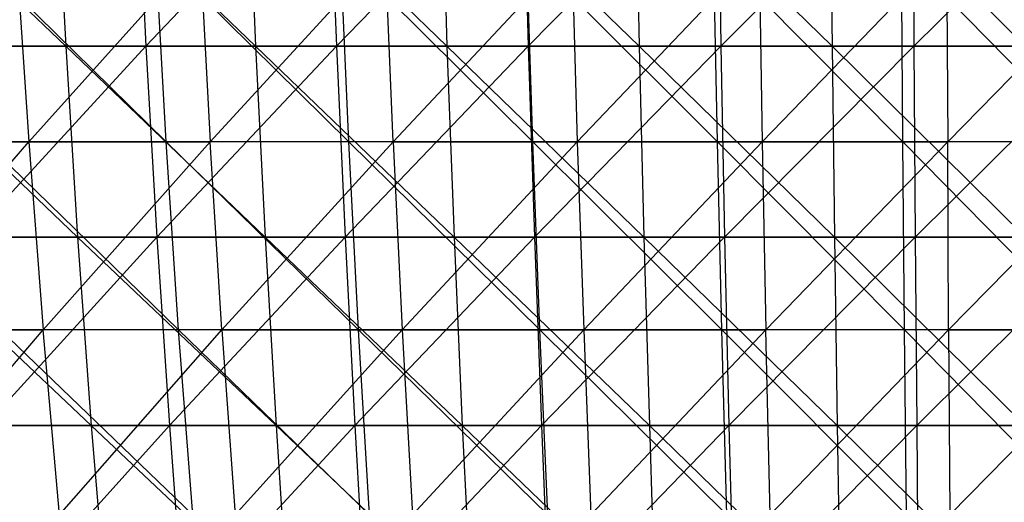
# Model space of a CAD drawing. Extents: x -125 to 125, y -143 to 0.
# Tile 96 of 256: x -12.58 to -0.17, y -104.75 to -98.67. Entities that reach past the tile are written whole.
import ezdxf

# ---------------------------------------------------------------- set-up
doc = ezdxf.new("R2010")
doc.units = 0
doc.header["$LTSCALE"] = 25.4
doc.layers.get('0').update_dxf_attribs({"linetype": 'CONTINUOUS'})

# ---------------------------------------------------------------- blocks, each defined once
blk = doc.blocks.new('NL2500027000_STL_3')
at = {"color": 0}
for p, q in [((-14.531, -96.571, 56.58), (-12.003, -99.006, 56.531)), ((-14.531, -96.571, 56.58), (-12.003, -99.006, 56.531)), ((-12.133, -96.571, 57.142), (-9.61, -99.006, 56.987)), ((-12.133, -96.571, 57.142), (-9.61, -99.006, 56.987)), ((-12.133, -96.571, 57.142), (-12.003, -99.006, 56.531)), ((-12.133, -96.571, 57.142), (-12.003, -99.006, 56.531)), ((-11.112, -96.571, -57.35), (-10.993, -99.006, -56.736)), ((-11.112, -96.571, -57.35), (-10.993, -99.006, -56.736)), ((-8.684, -96.571, -57.767), (-10.993, -99.006, -56.736)), ((-8.684, -96.571, -57.767), (-10.993, -99.006, -56.736)), ((-9.714, -96.571, 57.603), (-7.199, -99.006, 57.341)), ((-9.714, -96.571, 57.603), (-7.199, -99.006, 57.341)), ((-9.714, -96.571, 57.603), (-9.61, -99.006, 56.987)), ((-9.714, -96.571, 57.603), (-9.61, -99.006, 56.987)), ((-8.684, -96.571, -57.767), (-8.591, -99.006, -57.149)), ((-8.684, -96.571, -57.767), (-8.591, -99.006, -57.149)), ((-6.241, -96.571, -58.082), (-8.591, -99.006, -57.149)), ((-6.241, -96.571, -58.082), (-8.591, -99.006, -57.149)), ((-7.277, -96.571, 57.961), (-4.775, -99.006, 57.594)), ((-7.277, -96.571, 57.961), (-4.775, -99.006, 57.594)), ((-7.277, -96.571, 57.961), (-7.199, -99.006, 57.341)), ((-7.277, -96.571, 57.961), (-7.199, -99.006, 57.341)), ((-6.241, -96.571, -58.082), (-6.174, -99.006, -57.461)), ((-6.241, -96.571, -58.082), (-6.174, -99.006, -57.461)), ((-3.787, -96.571, -58.293), (-6.174, -99.006, -57.461)), ((-3.787, -96.571, -58.293), (-6.174, -99.006, -57.461)), ((-4.827, -96.571, 58.217), (-2.343, -99.006, 57.744)), ((-4.827, -96.571, 58.217), (-2.343, -99.006, 57.744)), ((-4.827, -96.571, 58.217), (-4.775, -99.006, 57.594)), ((-4.827, -96.571, 58.217), (-4.775, -99.006, 57.594)), ((-3.787, -96.571, -58.293), (-3.746, -99.006, -57.67)), ((-3.787, -96.571, -58.293), (-3.746, -99.006, -57.67)), ((-1.326, -96.571, -58.401), (-3.746, -99.006, -57.67)), ((-1.326, -96.571, -58.401), (-3.746, -99.006, -57.67)), ((-2.368, -96.571, 58.368), (0.094, -99.006, 57.791)), ((-2.368, -96.571, 58.368), (0.094, -99.006, 57.791)), ((-2.368, -96.571, 58.368), (-2.343, -99.006, 57.744)), ((-2.368, -96.571, 58.368), (-2.343, -99.006, 57.744)), ((-1.326, -96.571, -58.401), (-1.312, -99.006, -57.777)), ((-1.326, -96.571, -58.401), (-1.312, -99.006, -57.777)), ((1.137, -96.571, -58.405), (-1.312, -99.006, -57.777)), ((1.137, -96.571, -58.405), (-1.312, -99.006, -57.777)), ((-10.736, -100.208, 52.526), (-13.182, -97.807, 52.667)), ((-10.736, -100.208, 52.526), (-13.182, -97.807, 52.667)), ((-12.627, -97.807, -52.803), (-12.469, -100.208, -52.142)), ((-12.627, -97.807, -52.803), (-12.469, -100.208, -52.142)), ((-12.469, -100.208, -52.142), (-10.311, -97.807, -53.303)), ((-12.469, -100.208, -52.142), (-10.311, -97.807, -53.303)), ((-8.434, -100.208, 52.945), (-10.872, -97.807, 53.192)), ((-8.434, -100.208, 52.945), (-10.872, -97.807, 53.192)), ((-10.736, -100.208, 52.526), (-10.872, -97.807, 53.192)), ((-10.736, -100.208, 52.526), (-10.872, -97.807, 53.192)), ((-10.311, -97.807, -53.303), (-10.182, -100.208, -52.636)), ((-10.311, -97.807, -53.303), (-10.182, -100.208, -52.636)), ((-10.182, -100.208, -52.636), (-7.977, -97.807, -53.702)), ((-10.182, -100.208, -52.636), (-7.977, -97.807, -53.702)), ((-6.117, -100.208, 53.262), (-8.541, -97.807, 53.616)), ((-6.117, -100.208, 53.262), (-8.541, -97.807, 53.616)), ((-8.434, -100.208, 52.945), (-8.541, -97.807, 53.616)), ((-8.434, -100.208, 52.945), (-8.541, -97.807, 53.616)), ((-7.877, -100.208, -53.03), (-7.977, -97.807, -53.702)), ((-7.877, -100.208, -53.03), (-7.977, -97.807, -53.702)), ((-7.877, -100.208, -53.03), (-5.626, -97.807, -53.999)), ((-7.877, -100.208, -53.03), (-5.626, -97.807, -53.999)), ((-3.788, -100.208, 53.478), (-6.195, -97.807, 53.937)), ((-3.788, -100.208, 53.478), (-6.195, -97.807, 53.937)), ((-6.117, -100.208, 53.262), (-6.195, -97.807, 53.937)), ((-6.117, -100.208, 53.262), (-6.195, -97.807, 53.937)), ((-5.626, -97.807, -53.999), (-5.556, -100.208, -53.324)), ((-5.626, -97.807, -53.999), (-5.556, -100.208, -53.324)), ((-5.556, -100.208, -53.324), (-3.266, -97.807, -54.193)), ((-5.556, -100.208, -53.324), (-3.266, -97.807, -54.193)), ((-1.452, -100.208, 53.593), (-3.836, -97.807, 54.156)), ((-1.452, -100.208, 53.593), (-3.836, -97.807, 54.156)), ((-3.788, -100.208, 53.478), (-3.836, -97.807, 54.156)), ((-3.788, -100.208, 53.478), (-3.836, -97.807, 54.156)), ((-3.266, -97.807, -54.193), (-3.225, -100.208, -53.515)), ((-3.266, -97.807, -54.193), (-3.225, -100.208, -53.515)), ((-3.225, -100.208, -53.515), (-0.899, -97.807, -54.284)), ((-3.225, -100.208, -53.515), (-0.899, -97.807, -54.284)), ((0.887, -100.208, 53.605), (-1.47, -97.807, 54.272)), ((0.887, -100.208, 53.605), (-1.47, -97.807, 54.272)), ((-1.452, -100.208, 53.593), (-1.47, -97.807, 54.272)), ((-1.452, -100.208, 53.593), (-1.47, -97.807, 54.272)), ((-0.899, -97.807, -54.284), (-0.887, -100.208, -53.605)), ((-0.899, -97.807, -54.284), (-0.887, -100.208, -53.605)), ((1.47, -97.807, -54.272), (-0.887, -100.208, -53.605)), ((1.47, -97.807, -54.272), (-0.887, -100.208, -53.605)), ((-14.376, -99.006, 55.975), (-12.003, -99.006, 56.531)), ((-14.376, -99.006, 55.975), (-12.003, -99.006, 56.531)), ((-14.376, -99.006, 55.975), (-11.853, -101.412, 55.821)), ((-14.376, -99.006, 55.975), (-11.853, -101.412, 55.821)), ((-10.993, -99.006, -56.736), (-13.375, -99.006, -56.223)), ((-10.993, -99.006, -56.736), (-13.375, -99.006, -56.223)), ((-10.993, -99.006, -56.736), (-13.207, -101.412, -55.516)), ((-10.993, -99.006, -56.736), (-13.207, -101.412, -55.516)), ((-12.003, -99.006, 56.531), (-9.61, -99.006, 56.987)), ((-12.003, -99.006, 56.531), (-9.61, -99.006, 56.987)), ((-12.003, -99.006, 56.531), (-9.489, -101.412, 56.271)), ((-12.003, -99.006, 56.531), (-9.489, -101.412, 56.271)), ((-12.003, -99.006, 56.531), (-11.853, -101.412, 55.821)), ((-12.003, -99.006, 56.531), (-11.853, -101.412, 55.821)), ((-8.591, -99.006, -57.149), (-10.993, -99.006, -56.736)), ((-10.993, -99.006, -56.736), (-10.855, -101.412, -56.024)), ((-10.993, -99.006, -56.736), (-10.855, -101.412, -56.024)), ((-8.591, -99.006, -57.149), (-10.993, -99.006, -56.736)), ((-8.591, -99.006, -57.149), (-10.855, -101.412, -56.024)), ((-8.591, -99.006, -57.149), (-10.855, -101.412, -56.024)), ((-9.61, -99.006, 56.987), (-7.199, -99.006, 57.341)), ((-9.61, -99.006, 56.987), (-7.199, -99.006, 57.341)), ((-9.61, -99.006, 56.987), (-7.108, -101.412, 56.621)), ((-9.61, -99.006, 56.987), (-7.108, -101.412, 56.621)), ((-9.61, -99.006, 56.987), (-9.489, -101.412, 56.271)), ((-9.61, -99.006, 56.987), (-9.489, -101.412, 56.271)), ((-6.174, -99.006, -57.461), (-8.591, -99.006, -57.149)), ((-8.591, -99.006, -57.149), (-8.483, -101.412, -56.431)), ((-8.591, -99.006, -57.149), (-8.483, -101.412, -56.431)), ((-6.174, -99.006, -57.461), (-8.591, -99.006, -57.149)), ((-6.174, -99.006, -57.461), (-8.483, -101.412, -56.431)), ((-6.174, -99.006, -57.461), (-8.483, -101.412, -56.431)), ((-7.199, -99.006, 57.341), (-4.775, -99.006, 57.594)), ((-7.199, -99.006, 57.341), (-4.775, -99.006, 57.594)), ((-7.199, -99.006, 57.341), (-4.715, -101.412, 56.87)), ((-7.199, -99.006, 57.341), (-4.715, -101.412, 56.87)), ((-7.199, -99.006, 57.341), (-7.108, -101.412, 56.621)), ((-7.199, -99.006, 57.341), (-7.108, -101.412, 56.621)), ((-3.746, -99.006, -57.67), (-6.174, -99.006, -57.461)), ((-6.174, -99.006, -57.461), (-6.097, -101.412, -56.739)), ((-6.174, -99.006, -57.461), (-6.097, -101.412, -56.739)), ((-3.746, -99.006, -57.67), (-6.174, -99.006, -57.461)), ((-3.746, -99.006, -57.67), (-6.097, -101.412, -56.739)), ((-3.746, -99.006, -57.67), (-6.097, -101.412, -56.739)), ((-4.775, -99.006, 57.594), (-2.343, -99.006, 57.744)), ((-4.775, -99.006, 57.594), (-2.343, -99.006, 57.744)), ((-4.775, -99.006, 57.594), (-2.313, -101.412, 57.018)), ((-4.775, -99.006, 57.594), (-2.313, -101.412, 57.018)), ((-4.775, -99.006, 57.594), (-4.715, -101.412, 56.87)), ((-4.775, -99.006, 57.594), (-4.715, -101.412, 56.87)), ((-1.312, -99.006, -57.777), (-3.746, -99.006, -57.67)), ((-3.746, -99.006, -57.67), (-3.699, -101.412, -56.945)), ((-3.746, -99.006, -57.67), (-3.699, -101.412, -56.945)), ((-1.312, -99.006, -57.777), (-3.746, -99.006, -57.67)), ((-1.312, -99.006, -57.777), (-3.699, -101.412, -56.945)), ((-1.312, -99.006, -57.777), (-3.699, -101.412, -56.945)), ((-2.343, -99.006, 57.744), (0.094, -99.006, 57.791)), ((-2.343, -99.006, 57.744), (0.094, -99.006, 57.791)), ((-2.343, -99.006, 57.744), (0.092, -101.412, 57.065)), ((-2.343, -99.006, 57.744), (0.092, -101.412, 57.065)), ((-2.343, -99.006, 57.744), (-2.313, -101.412, 57.018)), ((-2.343, -99.006, 57.744), (-2.313, -101.412, 57.018)), ((1.125, -99.006, -57.781), (-1.312, -99.006, -57.777)), ((-1.312, -99.006, -57.777), (-1.295, -101.412, -57.051)), ((-1.312, -99.006, -57.777), (-1.295, -101.412, -57.051)), ((1.125, -99.006, -57.781), (-1.312, -99.006, -57.777)), ((1.125, -99.006, -57.781), (-1.295, -101.412, -57.051)), ((1.125, -99.006, -57.781), (-1.295, -101.412, -57.051)), ((-14.731, -100.208, -51.549), (-12.469, -100.208, -52.142)), ((-14.731, -100.208, -51.549), (-12.469, -100.208, -52.142)), ((-14.517, -102.577, -50.798), (-12.469, -100.208, -52.142)), ((-14.517, -102.577, -50.798), (-12.469, -100.208, -52.142)), ((-10.736, -100.208, 52.526), (-13.017, -100.208, 52.008)), ((-10.736, -100.208, 52.526), (-13.017, -100.208, 52.008)), ((-10.58, -102.577, 51.762), (-13.017, -100.208, 52.008)), ((-10.58, -102.577, 51.762), (-13.017, -100.208, 52.008)), ((-12.469, -100.208, -52.142), (-10.182, -100.208, -52.636)), ((-12.469, -100.208, -52.142), (-10.182, -100.208, -52.636)), ((-12.469, -100.208, -52.142), (-12.287, -102.577, -51.383)), ((-12.469, -100.208, -52.142), (-12.287, -102.577, -51.383)), ((-12.287, -102.577, -51.383), (-10.182, -100.208, -52.636)), ((-12.287, -102.577, -51.383), (-10.182, -100.208, -52.636)), ((-8.434, -100.208, 52.945), (-10.736, -100.208, 52.526)), ((-8.434, -100.208, 52.945), (-10.736, -100.208, 52.526)), ((-8.312, -102.577, 52.174), (-10.736, -100.208, 52.526)), ((-8.312, -102.577, 52.174), (-10.736, -100.208, 52.526)), ((-10.58, -102.577, 51.762), (-10.736, -100.208, 52.526)), ((-10.58, -102.577, 51.762), (-10.736, -100.208, 52.526)), ((-10.034, -102.577, -51.87), (-10.182, -100.208, -52.636)), ((-10.034, -102.577, -51.87), (-10.182, -100.208, -52.636)), ((-7.877, -100.208, -53.03), (-10.182, -100.208, -52.636)), ((-7.877, -100.208, -53.03), (-10.182, -100.208, -52.636)), ((-10.034, -102.577, -51.87), (-7.877, -100.208, -53.03)), ((-10.034, -102.577, -51.87), (-7.877, -100.208, -53.03)), ((-6.117, -100.208, 53.262), (-8.434, -100.208, 52.945)), ((-6.117, -100.208, 53.262), (-8.434, -100.208, 52.945)), ((-6.028, -102.577, 52.487), (-8.434, -100.208, 52.945)), ((-6.028, -102.577, 52.487), (-8.434, -100.208, 52.945)), ((-8.312, -102.577, 52.174), (-8.434, -100.208, 52.945)), ((-8.312, -102.577, 52.174), (-8.434, -100.208, 52.945)), ((-7.877, -100.208, -53.03), (-5.556, -100.208, -53.324)), ((-7.877, -100.208, -53.03), (-5.556, -100.208, -53.324)), ((-7.877, -100.208, -53.03), (-7.762, -102.577, -52.259)), ((-7.877, -100.208, -53.03), (-7.762, -102.577, -52.259)), ((-7.762, -102.577, -52.259), (-5.556, -100.208, -53.324)), ((-7.762, -102.577, -52.259), (-5.556, -100.208, -53.324)), ((-3.788, -100.208, 53.478), (-6.117, -100.208, 53.262)), ((-3.788, -100.208, 53.478), (-6.117, -100.208, 53.262)), ((-3.733, -102.577, 52.7), (-6.117, -100.208, 53.262)), ((-3.733, -102.577, 52.7), (-6.117, -100.208, 53.262)), ((-6.028, -102.577, 52.487), (-6.117, -100.208, 53.262)), ((-6.028, -102.577, 52.487), (-6.117, -100.208, 53.262)), ((-5.556, -100.208, -53.324), (-3.225, -100.208, -53.515)), ((-5.556, -100.208, -53.324), (-3.225, -100.208, -53.515)), ((-5.556, -100.208, -53.324), (-5.475, -102.577, -52.548)), ((-5.556, -100.208, -53.324), (-5.475, -102.577, -52.548)), ((-5.475, -102.577, -52.548), (-3.225, -100.208, -53.515)), ((-5.475, -102.577, -52.548), (-3.225, -100.208, -53.515)), ((-1.452, -100.208, 53.593), (-3.788, -100.208, 53.478)), ((-1.452, -100.208, 53.593), (-3.788, -100.208, 53.478)), ((-1.43, -102.577, 52.813), (-3.788, -100.208, 53.478)), ((-1.43, -102.577, 52.813), (-3.788, -100.208, 53.478)), ((-3.733, -102.577, 52.7), (-3.788, -100.208, 53.478)), ((-3.733, -102.577, 52.7), (-3.788, -100.208, 53.478)), ((-3.225, -100.208, -53.515), (-0.887, -100.208, -53.605)), ((-3.225, -100.208, -53.515), (-0.887, -100.208, -53.605)), ((-3.225, -100.208, -53.515), (-3.178, -102.577, -52.736)), ((-3.225, -100.208, -53.515), (-3.178, -102.577, -52.736)), ((-0.887, -100.208, -53.605), (-3.178, -102.577, -52.736)), ((-0.887, -100.208, -53.605), (-3.178, -102.577, -52.736)), ((0.887, -100.208, 53.605), (-1.452, -100.208, 53.593)), ((0.887, -100.208, 53.605), (-1.452, -100.208, 53.593)), ((0.875, -102.577, 52.825), (-1.452, -100.208, 53.593)), ((0.875, -102.577, 52.825), (-1.452, -100.208, 53.593)), ((-1.43, -102.577, 52.813), (-1.452, -100.208, 53.593)), ((-1.43, -102.577, 52.813), (-1.452, -100.208, 53.593)), ((-0.875, -102.577, -52.825), (-0.887, -100.208, -53.605)), ((-0.875, -102.577, -52.825), (-0.887, -100.208, -53.605)), ((1.452, -100.208, -53.593), (-0.887, -100.208, -53.605)), ((1.452, -100.208, -53.593), (-0.887, -100.208, -53.605)), ((-0.875, -102.577, -52.825), (1.452, -100.208, -53.593)), ((-0.875, -102.577, -52.825), (1.452, -100.208, -53.593)), ((-14.195, -101.412, 55.272), (-11.853, -101.412, 55.821)), ((-14.195, -101.412, 55.272), (-11.853, -101.412, 55.821)), ((-14.195, -101.412, 55.272), (-11.681, -103.785, 55.013)), ((-14.195, -101.412, 55.272), (-11.681, -103.785, 55.013)), ((-10.855, -101.412, -56.024), (-13.207, -101.412, -55.516)), ((-10.855, -101.412, -56.024), (-13.207, -101.412, -55.516)), ((-10.855, -101.412, -56.024), (-13.015, -103.785, -54.712)), ((-10.855, -101.412, -56.024), (-13.015, -103.785, -54.712)), ((-11.853, -101.412, 55.821), (-9.489, -101.412, 56.271)), ((-11.853, -101.412, 55.821), (-9.489, -101.412, 56.271)), ((-11.853, -101.412, 55.821), (-9.351, -103.785, 55.456)), ((-11.853, -101.412, 55.821), (-9.351, -103.785, 55.456)), ((-11.853, -101.412, 55.821), (-11.681, -103.785, 55.013)), ((-11.853, -101.412, 55.821), (-11.681, -103.785, 55.013)), ((-8.483, -101.412, -56.431), (-10.855, -101.412, -56.024)), ((-10.855, -101.412, -56.024), (-10.697, -103.785, -55.212)), ((-10.855, -101.412, -56.024), (-10.697, -103.785, -55.212)), ((-8.483, -101.412, -56.431), (-10.855, -101.412, -56.024)), ((-8.483, -101.412, -56.431), (-10.697, -103.785, -55.212)), ((-8.483, -101.412, -56.431), (-10.697, -103.785, -55.212)), ((-9.489, -101.412, 56.271), (-7.108, -101.412, 56.621)), ((-9.489, -101.412, 56.271), (-7.108, -101.412, 56.621)), ((-9.489, -101.412, 56.271), (-7.005, -103.785, 55.801)), ((-9.489, -101.412, 56.271), (-7.005, -103.785, 55.801)), ((-9.489, -101.412, 56.271), (-9.351, -103.785, 55.456)), ((-9.489, -101.412, 56.271), (-9.351, -103.785, 55.456)), ((-6.097, -101.412, -56.739), (-8.483, -101.412, -56.431)), ((-8.483, -101.412, -56.431), (-8.36, -103.785, -55.614)), ((-8.483, -101.412, -56.431), (-8.36, -103.785, -55.614)), ((-6.097, -101.412, -56.739), (-8.483, -101.412, -56.431)), ((-6.097, -101.412, -56.739), (-8.36, -103.785, -55.614)), ((-6.097, -101.412, -56.739), (-8.36, -103.785, -55.614)), ((-7.108, -101.412, 56.621), (-4.715, -101.412, 56.87)), ((-7.108, -101.412, 56.621), (-4.715, -101.412, 56.87)), ((-7.108, -101.412, 56.621), (-4.647, -103.785, 56.047)), ((-7.108, -101.412, 56.621), (-4.647, -103.785, 56.047)), ((-7.108, -101.412, 56.621), (-7.005, -103.785, 55.801)), ((-7.108, -101.412, 56.621), (-7.005, -103.785, 55.801)), ((-3.699, -101.412, -56.945), (-6.097, -101.412, -56.739)), ((-6.097, -101.412, -56.739), (-6.008, -103.785, -55.917)), ((-6.097, -101.412, -56.739), (-6.008, -103.785, -55.917)), ((-3.699, -101.412, -56.945), (-6.097, -101.412, -56.739)), ((-3.699, -101.412, -56.945), (-6.008, -103.785, -55.917)), ((-3.699, -101.412, -56.945), (-6.008, -103.785, -55.917)), ((-4.715, -101.412, 56.87), (-2.313, -101.412, 57.018)), ((-4.715, -101.412, 56.87), (-2.313, -101.412, 57.018)), ((-4.715, -101.412, 56.87), (-2.28, -103.785, 56.193)), ((-4.715, -101.412, 56.87), (-2.28, -103.785, 56.193)), ((-4.715, -101.412, 56.87), (-4.647, -103.785, 56.047)), ((-4.715, -101.412, 56.87), (-4.647, -103.785, 56.047)), ((-1.295, -101.412, -57.051), (-3.699, -101.412, -56.945)), ((-3.699, -101.412, -56.945), (-3.646, -103.785, -56.121)), ((-3.699, -101.412, -56.945), (-3.646, -103.785, -56.121)), ((-1.295, -101.412, -57.051), (-3.699, -101.412, -56.945)), ((-1.295, -101.412, -57.051), (-3.646, -103.785, -56.121)), ((-1.295, -101.412, -57.051), (-3.646, -103.785, -56.121)), ((-2.313, -101.412, 57.018), (0.092, -101.412, 57.065)), ((-2.313, -101.412, 57.018), (0.092, -101.412, 57.065)), ((-2.313, -101.412, 57.018), (0.091, -103.785, 56.239)), ((-2.313, -101.412, 57.018), (0.091, -103.785, 56.239)), ((-2.313, -101.412, 57.018), (-2.28, -103.785, 56.193)), ((-2.313, -101.412, 57.018), (-2.28, -103.785, 56.193)), ((1.111, -101.412, -57.055), (-1.295, -101.412, -57.051)), ((-1.295, -101.412, -57.051), (-1.277, -103.785, -56.225)), ((-1.295, -101.412, -57.051), (-1.277, -103.785, -56.225)), ((1.111, -101.412, -57.055), (-1.295, -101.412, -57.051)), ((1.111, -101.412, -57.055), (-1.277, -103.785, -56.225)), ((1.111, -101.412, -57.055), (-1.277, -103.785, -56.225)), ((-14.517, -102.577, -50.798), (-12.287, -102.577, -51.383)), ((-14.517, -102.577, -50.798), (-12.287, -102.577, -51.383)), ((-14.275, -104.911, -49.953), (-12.287, -102.577, -51.383)), ((-14.275, -104.911, -49.953), (-12.287, -102.577, -51.383)), ((-10.58, -102.577, 51.762), (-12.827, -102.577, 51.251)), ((-10.58, -102.577, 51.762), (-12.827, -102.577, 51.251)), ((-10.403, -104.911, 50.9), (-12.827, -102.577, 51.251)), ((-10.403, -104.911, 50.9), (-12.827, -102.577, 51.251)), ((-12.083, -104.911, -50.528), (-12.287, -102.577, -51.383)), ((-12.083, -104.911, -50.528), (-12.287, -102.577, -51.383)), ((-10.034, -102.577, -51.87), (-12.287, -102.577, -51.383)), ((-10.034, -102.577, -51.87), (-12.287, -102.577, -51.383)), ((-12.083, -104.911, -50.528), (-10.034, -102.577, -51.87)), ((-12.083, -104.911, -50.528), (-10.034, -102.577, -51.87)), ((-8.312, -102.577, 52.174), (-10.58, -102.577, 51.762)), ((-8.312, -102.577, 52.174), (-10.58, -102.577, 51.762)), ((-8.173, -104.911, 51.305), (-10.58, -102.577, 51.762)), ((-8.173, -104.911, 51.305), (-10.58, -102.577, 51.762)), ((-10.403, -104.911, 50.9), (-10.58, -102.577, 51.762)), ((-10.403, -104.911, 50.9), (-10.58, -102.577, 51.762)), ((-10.034, -102.577, -51.87), (-7.762, -102.577, -52.259)), ((-10.034, -102.577, -51.87), (-7.762, -102.577, -52.259)), ((-10.034, -102.577, -51.87), (-9.867, -104.911, -51.007)), ((-10.034, -102.577, -51.87), (-9.867, -104.911, -51.007)), ((-9.867, -104.911, -51.007), (-7.762, -102.577, -52.259)), ((-9.867, -104.911, -51.007), (-7.762, -102.577, -52.259)), ((-6.028, -102.577, 52.487), (-8.312, -102.577, 52.174)), ((-6.028, -102.577, 52.487), (-8.312, -102.577, 52.174)), ((-5.928, -104.911, 51.613), (-8.312, -102.577, 52.174)), ((-5.928, -104.911, 51.613), (-8.312, -102.577, 52.174)), ((-8.173, -104.911, 51.305), (-8.312, -102.577, 52.174)), ((-8.173, -104.911, 51.305), (-8.312, -102.577, 52.174)), ((-7.762, -102.577, -52.259), (-5.475, -102.577, -52.548)), ((-7.762, -102.577, -52.259), (-5.475, -102.577, -52.548)), ((-7.762, -102.577, -52.259), (-7.633, -104.911, -51.389)), ((-7.762, -102.577, -52.259), (-7.633, -104.911, -51.389)), ((-7.633, -104.911, -51.389), (-5.475, -102.577, -52.548)), ((-7.633, -104.911, -51.389), (-5.475, -102.577, -52.548)), ((-3.733, -102.577, 52.7), (-6.028, -102.577, 52.487)), ((-3.733, -102.577, 52.7), (-6.028, -102.577, 52.487)), ((-3.671, -104.911, 51.822), (-6.028, -102.577, 52.487)), ((-3.671, -104.911, 51.822), (-6.028, -102.577, 52.487)), ((-5.928, -104.911, 51.613), (-6.028, -102.577, 52.487)), ((-5.928, -104.911, 51.613), (-6.028, -102.577, 52.487)), ((-5.475, -102.577, -52.548), (-3.178, -102.577, -52.736)), ((-5.475, -102.577, -52.548), (-3.178, -102.577, -52.736)), ((-5.475, -102.577, -52.548), (-5.384, -104.911, -51.673)), ((-5.475, -102.577, -52.548), (-5.384, -104.911, -51.673)), ((-3.178, -102.577, -52.736), (-5.384, -104.911, -51.673)), ((-3.178, -102.577, -52.736), (-5.384, -104.911, -51.673)), ((-1.43, -102.577, 52.813), (-3.733, -102.577, 52.7)), ((-1.43, -102.577, 52.813), (-3.733, -102.577, 52.7)), ((-1.407, -104.911, 51.933), (-3.733, -102.577, 52.7)), ((-1.407, -104.911, 51.933), (-3.733, -102.577, 52.7)), ((-3.671, -104.911, 51.822), (-3.733, -102.577, 52.7)), ((-3.671, -104.911, 51.822), (-3.733, -102.577, 52.7)), ((-3.125, -104.911, -51.858), (-3.178, -102.577, -52.736)), ((-3.125, -104.911, -51.858), (-3.178, -102.577, -52.736)), ((-0.875, -102.577, -52.825), (-3.178, -102.577, -52.736)), ((-0.875, -102.577, -52.825), (-3.178, -102.577, -52.736)), ((-3.125, -104.911, -51.858), (-0.875, -102.577, -52.825)), ((-3.125, -104.911, -51.858), (-0.875, -102.577, -52.825)), ((0.875, -102.577, 52.825), (-1.43, -102.577, 52.813)), ((0.875, -102.577, 52.825), (-1.43, -102.577, 52.813)), ((0.86, -104.911, 51.945), (-1.43, -102.577, 52.813)), ((0.86, -104.911, 51.945), (-1.43, -102.577, 52.813)), ((-1.407, -104.911, 51.933), (-1.43, -102.577, 52.813)), ((-1.407, -104.911, 51.933), (-1.43, -102.577, 52.813)), ((-0.875, -102.577, -52.825), (1.43, -102.577, -52.813)), ((-0.875, -102.577, -52.825), (1.43, -102.577, -52.813)), ((-0.875, -102.577, -52.825), (-0.86, -104.911, -51.945)), ((-0.875, -102.577, -52.825), (-0.86, -104.911, -51.945)), ((1.43, -102.577, -52.813), (-0.86, -104.911, -51.945)), ((1.43, -102.577, -52.813), (-0.86, -104.911, -51.945)), ((-13.99, -103.785, 54.471), (-11.681, -103.785, 55.013)), ((-13.99, -103.785, 54.471), (-11.681, -103.785, 55.013)), ((-10.697, -103.785, -55.212), (-13.015, -103.785, -54.712)), ((-10.697, -103.785, -55.212), (-13.015, -103.785, -54.712)), ((-10.697, -103.785, -55.212), (-12.801, -106.122, -53.812)), ((-10.697, -103.785, -55.212), (-12.801, -106.122, -53.812)), ((-11.681, -103.785, 55.013), (-9.351, -103.785, 55.456)), ((-11.681, -103.785, 55.013), (-9.351, -103.785, 55.456)), ((-11.681, -103.785, 55.013), (-9.198, -106.122, 54.544)), ((-11.681, -103.785, 55.013), (-9.198, -106.122, 54.544)), ((-11.681, -103.785, 55.013), (-11.489, -106.122, 54.108)), ((-11.681, -103.785, 55.013), (-11.489, -106.122, 54.108)), ((-8.36, -103.785, -55.614), (-10.697, -103.785, -55.212)), ((-10.697, -103.785, -55.212), (-10.521, -106.122, -54.304)), ((-10.697, -103.785, -55.212), (-10.521, -106.122, -54.304)), ((-8.36, -103.785, -55.614), (-10.697, -103.785, -55.212)), ((-8.36, -103.785, -55.614), (-10.521, -106.122, -54.304)), ((-8.36, -103.785, -55.614), (-10.521, -106.122, -54.304)), ((-9.351, -103.785, 55.456), (-7.005, -103.785, 55.801)), ((-9.351, -103.785, 55.456), (-7.005, -103.785, 55.801)), ((-9.351, -103.785, 55.456), (-6.89, -106.122, 54.883)), ((-9.351, -103.785, 55.456), (-6.89, -106.122, 54.883)), ((-9.351, -103.785, 55.456), (-9.198, -106.122, 54.544)), ((-9.351, -103.785, 55.456), (-9.198, -106.122, 54.544)), ((-6.008, -103.785, -55.917), (-8.36, -103.785, -55.614)), ((-8.36, -103.785, -55.614), (-8.223, -106.122, -54.699)), ((-8.36, -103.785, -55.614), (-8.223, -106.122, -54.699)), ((-6.008, -103.785, -55.917), (-8.36, -103.785, -55.614)), ((-6.008, -103.785, -55.917), (-8.223, -106.122, -54.699)), ((-6.008, -103.785, -55.917), (-8.223, -106.122, -54.699)), ((-7.005, -103.785, 55.801), (-4.647, -103.785, 56.047)), ((-7.005, -103.785, 55.801), (-4.647, -103.785, 56.047)), ((-7.005, -103.785, 55.801), (-4.57, -106.122, 55.125)), ((-7.005, -103.785, 55.801), (-4.57, -106.122, 55.125)), ((-7.005, -103.785, 55.801), (-6.89, -106.122, 54.883)), ((-7.005, -103.785, 55.801), (-6.89, -106.122, 54.883)), ((-3.646, -103.785, -56.121), (-6.008, -103.785, -55.917)), ((-6.008, -103.785, -55.917), (-5.91, -106.122, -54.998)), ((-6.008, -103.785, -55.917), (-5.91, -106.122, -54.998)), ((-3.646, -103.785, -56.121), (-6.008, -103.785, -55.917)), ((-3.646, -103.785, -56.121), (-5.91, -106.122, -54.998)), ((-3.646, -103.785, -56.121), (-5.91, -106.122, -54.998)), ((-4.647, -103.785, 56.047), (-2.28, -103.785, 56.193)), ((-4.647, -103.785, 56.047), (-2.28, -103.785, 56.193)), ((-4.647, -103.785, 56.047), (-2.242, -106.122, 55.269)), ((-4.647, -103.785, 56.047), (-2.242, -106.122, 55.269)), ((-4.647, -103.785, 56.047), (-4.57, -106.122, 55.125)), ((-4.647, -103.785, 56.047), (-4.57, -106.122, 55.125)), ((-1.277, -103.785, -56.225), (-3.646, -103.785, -56.121)), ((-3.646, -103.785, -56.121), (-3.586, -106.122, -55.198)), ((-3.646, -103.785, -56.121), (-3.586, -106.122, -55.198)), ((-1.277, -103.785, -56.225), (-3.646, -103.785, -56.121)), ((-1.277, -103.785, -56.225), (-3.586, -106.122, -55.198)), ((-1.277, -103.785, -56.225), (-3.586, -106.122, -55.198)), ((-2.28, -103.785, 56.193), (0.091, -103.785, 56.239)), ((-2.28, -103.785, 56.193), (0.091, -103.785, 56.239)), ((-2.28, -103.785, 56.193), (0.09, -106.122, 55.314)), ((-2.28, -103.785, 56.193), (0.09, -106.122, 55.314)), ((-2.28, -103.785, 56.193), (-2.242, -106.122, 55.269)), ((-2.28, -103.785, 56.193), (-2.242, -106.122, 55.269)), ((1.095, -103.785, -56.228), (-1.277, -103.785, -56.225)), ((-1.277, -103.785, -56.225), (-1.256, -106.122, -55.3)), ((-1.277, -103.785, -56.225), (-1.256, -106.122, -55.3)), ((1.095, -103.785, -56.228), (-1.277, -103.785, -56.225))]:
    blk.add_line(p, q, dxfattribs=at)

msp = doc.modelspace()

# ---------------------------------------------------------------- block references
at = {"color": 253}
msp.add_blockref('NL2500027000_STL_3', (0, 0), dxfattribs=at)

doc.saveas('drawing.dxf')
